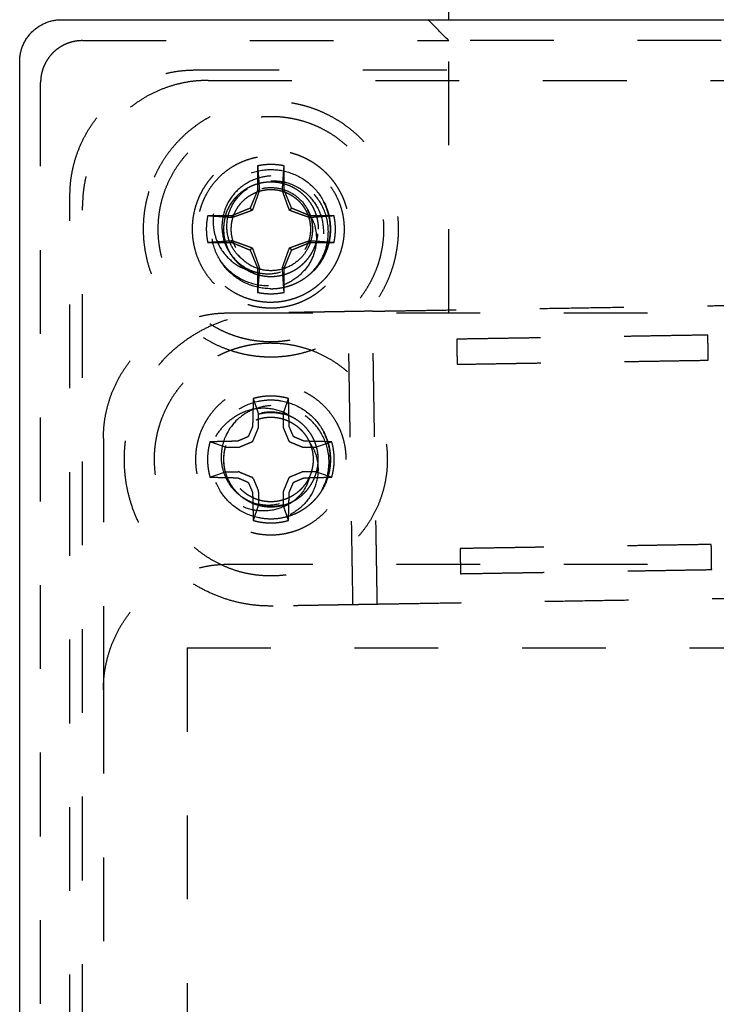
# Model space of a CAD drawing. Header units: millimetres. Extents: x -792 to 4548, y -647 to 5705.
# Tile 52 of 54: x -640 to -623, y 3192 to 3215. Entities that reach past the tile are written whole.
import ezdxf

# ---------------------------------------------------------------- set-up
doc = ezdxf.new("R2010")
doc.units = ezdxf.units.MM
doc.linetypes.add('Hidden', pattern=[4, 2, -2])
doc.layers.add('Make2D$Hidden$Curves', color=7, linetype='Hidden', true_color=0x8c8c8c)
doc.layers.add('Make2D$Visible$Curves', color=7, linetype='Continuous', true_color=0x000000)

msp = doc.modelspace()

# ---------------------------------------------------------------- linework, layer by layer
at = {"layer": 'Make2D$Hidden$Curves', "color": 253, "lineweight": -3, "true_color": 0xa0a0a0}
for points, degree in [([(-629.497, 3214.516), (-629.663, 3214.682), (-629.83, 3214.849), (-629.997, 3215.016)], 3), ([(-629.497, 3208.016), (-629.497, 3211.516), (-629.497, 3215.016)], 2), ([(-638.247, 3214.516), (-633.872, 3214.516), (-629.496, 3214.516)], 2), ([(-635.547, 3213.816), (-632.522, 3213.816), (-629.497, 3213.816)], 2), ([(-635.247, 3213.566), (-626.247, 3213.566), (-617.247, 3213.566)], 2), ([(-639.247, 3031.516), (-639.247, 3122.516), (-639.247, 3213.516)], 2), ([(-634.063, 3211.525), (-634.063, 3211.238), (-634.063, 3210.95)], 2), ([(-633.43, 3210.95), (-633.43, 3211.238), (-633.43, 3211.525)], 2), ([(-634.063, 3210.95), (-634.154, 3210.732), (-634.244, 3210.513)], 2), ([(-634.063, 3210.95), (-634.042, 3210.946), (-634.021, 3210.941)], 2), ([(-633.43, 3210.95), (-633.451, 3210.946), (-633.472, 3210.941)], 2), ([(-633.249, 3210.513), (-633.34, 3210.732), (-633.43, 3210.95)], 2), ([(-638.547, 3034.216), (-638.547, 3122.516), (-638.547, 3210.816)], 2), ([(-638.247, 3034.466), (-638.247, 3122.516), (-638.247, 3210.566)], 2), ([(-634.244, 3210.513), (-634.463, 3210.423), (-634.681, 3210.332)], 2), ([(-634.244, 3210.513), (-634.219, 3210.488), (-634.193, 3210.462)], 2), ([(-633.249, 3210.513), (-633.275, 3210.488), (-633.3, 3210.462)], 2), ([(-632.812, 3210.332), (-633.031, 3210.423), (-633.249, 3210.513)], 2), ([(-632.808, 3210.339), (-632.823, 3210.382), (-632.841, 3210.425), (-632.862, 3210.466)], 3), ([(-632.808, 3210.339), (-632.823, 3210.382), (-632.841, 3210.425), (-632.862, 3210.466)], 3), ([(-632.808, 3210.339), (-632.823, 3210.383), (-632.841, 3210.425), (-632.862, 3210.466)], 3), ([(-632.862, 3210.466), (-632.841, 3210.425), (-632.823, 3210.382), (-632.808, 3210.339)], 3), ([(-634.681, 3210.332), (-634.969, 3210.332), (-635.256, 3210.332)], 2), ([(-634.681, 3210.332), (-634.677, 3210.311), (-634.673, 3210.29)], 2), ([(-632.812, 3210.332), (-632.817, 3210.311), (-632.821, 3210.29)], 2), ([(-632.237, 3210.332), (-632.525, 3210.332), (-632.812, 3210.332)], 2), ([(-635.256, 3209.699), (-634.969, 3209.699), (-634.681, 3209.699)], 2), ([(-634.681, 3209.699), (-634.677, 3209.72), (-634.673, 3209.741)], 2), ([(-634.681, 3209.699), (-634.463, 3209.608), (-634.244, 3209.518)], 2), ([(-634.244, 3209.518), (-634.219, 3209.544), (-634.193, 3209.569)], 2), ([(-633.249, 3209.518), (-633.275, 3209.544), (-633.3, 3209.569)], 2), ([(-633.249, 3209.518), (-633.031, 3209.608), (-632.812, 3209.699)], 2), ([(-632.812, 3209.699), (-632.817, 3209.72), (-632.821, 3209.741)], 2), ([(-632.812, 3209.699), (-632.525, 3209.699), (-632.237, 3209.699)], 2), ([(-634.244, 3209.518), (-634.154, 3209.3), (-634.063, 3209.081)], 2), ([(-633.43, 3209.081), (-633.34, 3209.3), (-633.249, 3209.518)], 2), ([(-634.063, 3209.081), (-634.042, 3209.086), (-634.021, 3209.09)], 2), ([(-634.063, 3209.081), (-634.063, 3208.794), (-634.063, 3208.506)], 2), ([(-633.43, 3209.081), (-633.451, 3209.086), (-633.472, 3209.09)], 2), ([(-633.43, 3208.506), (-633.43, 3208.794), (-633.43, 3209.081)], 2), ([(-634.747, 3208.016), (-626.247, 3208.016), (-617.747, 3208.016)], 2), ([(-631.319, 3208.056), (-632.561, 3208.035), (-633.804, 3208.015)], 2), ([(-631.786, 3201.047), (-631.843, 3204.547), (-631.9, 3208.046)], 2), ([(-631.205, 3201.057), (-631.262, 3204.556), (-631.319, 3208.056)], 2), ([(-623.309, 3207.486), (-626.308, 3207.437), (-629.308, 3207.388)], 2), ([(-623.299, 3206.886), (-623.304, 3207.186), (-623.309, 3207.486)], 2), ([(-629.308, 3207.388), (-629.303, 3207.088), (-629.298, 3206.788)], 2), ([(-629.298, 3206.788), (-626.298, 3206.837), (-623.299, 3206.886)], 2), ([(-634.167, 3205.97), (-634.125, 3205.847), (-634.082, 3205.724), (-634.04, 3205.601)], 3), ([(-633.453, 3205.601), (-633.411, 3205.724), (-633.369, 3205.847), (-633.326, 3205.97)], 3), ([(-634.04, 3205.297), (-634.04, 3205.449), (-634.04, 3205.601)], 2), ([(-633.453, 3205.601), (-633.453, 3205.449), (-633.453, 3205.297)], 2), ([(-634.164, 3204.981), (-634.105, 3205.122), (-634.047, 3205.263)], 2), ([(-633.447, 3205.263), (-633.388, 3205.122), (-633.33, 3204.981)], 2), ([(-637.747, 3205.016), (-637.747, 3202.016), (-637.747, 3199.016)], 2), ([(-634.832, 3204.809), (-634.955, 3204.851), (-635.078, 3204.894), (-635.201, 3204.936)], 3), ([(-634.494, 3204.816), (-634.353, 3204.874), (-634.212, 3204.933)], 2), ([(-633.282, 3204.933), (-633.14, 3204.874), (-632.999, 3204.816)], 2), ([(-632.292, 3204.936), (-632.415, 3204.894), (-632.538, 3204.851), (-632.661, 3204.809)], 3), ([(-634.832, 3204.809), (-634.68, 3204.809), (-634.528, 3204.809)], 2), ([(-632.965, 3204.809), (-632.813, 3204.809), (-632.661, 3204.809)], 2), ([(-635.201, 3204.095), (-635.078, 3204.138), (-634.955, 3204.18), (-634.832, 3204.222)], 3), ([(-634.832, 3204.222), (-634.68, 3204.222), (-634.528, 3204.222)], 2), ([(-634.494, 3204.216), (-634.353, 3204.157), (-634.212, 3204.099)], 2), ([(-632.999, 3204.216), (-633.14, 3204.157), (-633.282, 3204.099)], 2), ([(-632.661, 3204.222), (-632.813, 3204.222), (-632.965, 3204.222)], 2), ([(-632.661, 3204.222), (-632.538, 3204.18), (-632.415, 3204.138), (-632.292, 3204.095)], 3), ([(-634.164, 3204.051), (-634.105, 3203.909), (-634.047, 3203.768)], 2), ([(-633.33, 3204.051), (-633.388, 3203.909), (-633.447, 3203.768)], 2), ([(-634.04, 3203.734), (-634.04, 3203.582), (-634.04, 3203.43)], 2), ([(-633.453, 3203.734), (-633.453, 3203.582), (-633.453, 3203.43)], 2), ([(-634.04, 3203.43), (-634.082, 3203.307), (-634.125, 3203.184), (-634.167, 3203.061)], 3), ([(-633.326, 3203.061), (-633.369, 3203.184), (-633.411, 3203.307), (-633.453, 3203.43)], 3), ([(-623.227, 3202.487), (-626.227, 3202.438), (-629.227, 3202.389)], 2), ([(-623.218, 3201.887), (-623.222, 3202.187), (-623.227, 3202.487)], 2), ([(-629.227, 3202.389), (-629.222, 3202.089), (-629.217, 3201.789)], 2), ([(-634.747, 3202.016), (-626.247, 3202.016), (-617.747, 3202.016)], 2), ([(-629.217, 3201.789), (-626.217, 3201.838), (-623.218, 3201.887)], 2), ([(-631.205, 3201.057), (-632.447, 3201.036), (-633.69, 3201.016)], 2), ([(-635.747, 3200.016), (-626.247, 3200.016), (-616.747, 3200.016)], 2), ([(-635.747, 3200.016), (-635.747, 3137.516), (-635.747, 3075.016)], 2), ([(-637.747, 3199.016), (-637.747, 3133.166), (-637.747, 3067.316)], 2)]:
    msp.add_open_spline(points, degree=degree, dxfattribs=at)
for points, weights in [([(-638.247, 3214.516), (-639.247, 3214.516), (-639.247, 3213.516)], [1, 0.707106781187, 1]), ([(-638.547, 3210.816), (-638.547, 3213.816), (-635.547, 3213.816)], [1, 0.707106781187, 1]), ([(-635.247, 3213.566), (-638.247, 3213.566), (-638.247, 3210.566)], [1, 0.707106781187, 1]), ([(-636.439, 3210.016), (-636.439, 3212.708), (-633.747, 3212.708)], [1, 0.707106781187, 1]), ([(-633.747, 3211.558), (-633.907, 3211.558), (-634.063, 3211.525)], [1, 0.994658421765, 1]), ([(-634.063, 3211.525), (-634.037, 3211.165), (-634.021, 3210.941)], [1.68801148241, 2.12719058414, 2.53102474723]), ([(-633.43, 3211.525), (-633.587, 3211.558), (-633.747, 3211.558)], [1, 0.994658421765, 1]), ([(-634.827, 3210.348), (-634.582, 3211.146), (-633.747, 3211.146)], [1, 0.804304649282, 1]), ([(-634.693, 3210.016), (-634.693, 3210.962), (-633.747, 3210.962)], [1, 0.707106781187, 1]), ([(-634.021, 3210.941), (-634.123, 3210.648), (-634.193, 3210.462)], [2.20660152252, 2.66665598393, 2.8585495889]), ([(-633.747, 3211.146), (-632.616, 3211.146), (-632.616, 3210.016)], [1, 0.707106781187, 1]), ([(-633.3, 3210.462), (-633.371, 3210.648), (-633.472, 3210.941)], [2.8585495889, 2.66665598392, 2.20660152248]), ([(-636.662, 3210.912), (-637.558, 3207.996), (-634.643, 3207.1)], [1, 0.707106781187, 1]), ([(-635.544, 3210.568), (-636.096, 3208.771), (-634.299, 3208.218)], [1, 0.707106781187, 1]), ([(-635.256, 3210.332), (-635.289, 3210.176), (-635.289, 3210.016)], [1, 0.994658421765, 1]), ([(-634.827, 3210.348), (-635.159, 3209.267), (-634.079, 3208.935)], [1, 0.707106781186, 1]), ([(-634.193, 3210.462), (-634.379, 3210.392), (-634.673, 3210.29)], [2.8585495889, 2.66665598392, 2.20660152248]), ([(-632.821, 3210.29), (-633.115, 3210.392), (-633.3, 3210.462)], [2.20660152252, 2.66665598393, 2.8585495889]), ([(-632.808, 3210.339), (-632.672, 3209.944), (-632.859, 3209.571)], [1, 0.921841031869, 1]), ([(-632.237, 3210.332), (-632.597, 3210.306), (-632.821, 3210.29)], [1.68801148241, 2.12719058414, 2.53102474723]), ([(-632.237, 3209.699), (-632.171, 3210.016), (-632.237, 3210.332)], [1, 0.978690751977, 1]), ([(-635.289, 3210.016), (-635.289, 3209.856), (-635.256, 3209.699)], [1, 0.994658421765, 1]), ([(-632.324, 3210.016), (-632.324, 3209.434), (-632.732, 3209.019)], [1, 0.8551654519, 0.853571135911]), ([(-632.732, 3209.019), (-632.324, 3209.434), (-632.324, 3210.016)], [0.853571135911, 0.8551654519, 1]), ([(-634.673, 3209.741), (-634.379, 3209.64), (-634.193, 3209.569)], [2.20660152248, 2.66665598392, 2.8585495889]), ([(-634.193, 3209.569), (-634.123, 3209.384), (-634.021, 3209.09)], [2.8585495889, 2.66665598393, 2.20660152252]), ([(-633.472, 3209.09), (-633.371, 3209.384), (-633.3, 3209.569)], [2.20660152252, 2.66665598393, 2.8585495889]), ([(-633.3, 3209.569), (-633.115, 3209.64), (-632.821, 3209.741)], [2.8585495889, 2.66665598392, 2.20660152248]), ([(-634.021, 3209.09), (-634.037, 3208.866), (-634.063, 3208.506)], [2.53102474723, 2.12719058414, 1.68801148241]), ([(-633.43, 3208.506), (-633.456, 3208.866), (-633.472, 3209.09)], [1.68801148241, 2.12719058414, 2.53102474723]), ([(-633.747, 3208.593), (-633.15, 3208.593), (-632.732, 3209.019)], [1, 0.922125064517, 1]), ([(-634.063, 3208.506), (-633.747, 3208.439), (-633.43, 3208.506)], [1, 0.978690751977, 1]), ([(-637.747, 3205.016), (-637.747, 3208.016), (-634.747, 3208.016)], [1, 0.707106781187, 1]), ([(-635.009, 3206.994), (-634.414, 3207.297), (-633.747, 3207.297)], [0.874965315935, 0.909550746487, 1]), ([(-633.747, 3207.297), (-630.965, 3207.297), (-630.965, 3204.516)], [1, 0.707106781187, 1]), ([(-636.528, 3204.516), (-636.528, 3206.22), (-635.009, 3206.994)], [1, 0.797556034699, 0.874965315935]), ([(-633.326, 3205.97), (-633.747, 3206.092), (-634.167, 3205.97)], [1, 0.960655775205, 1]), ([(-634.167, 3205.97), (-634.177, 3205.655), (-634.183, 3205.325)], [1, 0.996995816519, 1]), ([(-633.311, 3205.325), (-633.316, 3205.655), (-633.326, 3205.97)], [1, 0.996995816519, 1]), ([(-634.04, 3205.601), (-633.747, 3205.681), (-633.453, 3205.601)], [1, 0.965376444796, 1]), ([(-634.183, 3205.325), (-634.183, 3205.308), (-634.19, 3205.292)], [0.940863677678, 0.884695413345, 0.864661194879]), ([(-633.747, 3205.526), (-633.076, 3205.526), (-632.816, 3204.907)], [1, 0.833014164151, 1]), ([(-633.304, 3205.292), (-633.311, 3205.308), (-633.311, 3205.325)], [0.864661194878, 0.884695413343, 0.940863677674]), ([(-634.275, 3205.092), (-634.289, 3205.058), (-634.323, 3205.044)], [1, 0.923653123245, 1]), ([(-634.19, 3205.292), (-634.232, 3205.192), (-634.275, 3205.092)], [1, 0.999677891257, 1]), ([(-633.219, 3205.092), (-633.261, 3205.192), (-633.304, 3205.292)], [1, 0.999677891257, 1]), ([(-633.171, 3205.044), (-633.205, 3205.058), (-633.219, 3205.092)], [1, 0.923653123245, 1]), ([(-635.201, 3204.936), (-635.323, 3204.516), (-635.201, 3204.095)], [1, 0.960655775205, 1]), ([(-634.556, 3204.951), (-634.886, 3204.946), (-635.201, 3204.936)], [1, 0.996995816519, 1]), ([(-634.827, 3204.848), (-635.159, 3203.767), (-634.079, 3203.435)], [1, 0.707106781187, 1]), ([(-634.523, 3204.959), (-634.539, 3204.952), (-634.556, 3204.951)], [0.86466119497, 0.884695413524, 0.940863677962]), ([(-634.323, 3205.044), (-634.423, 3205.001), (-634.523, 3204.959)], [1, 0.999677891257, 1]), ([(-634.212, 3204.933), (-634.178, 3204.947), (-634.164, 3204.981)], [1, 0.923829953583, 1]), ([(-633.33, 3204.981), (-633.316, 3204.947), (-633.282, 3204.933)], [1, 0.923829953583, 1]), ([(-632.971, 3204.959), (-633.07, 3205.001), (-633.171, 3205.044)], [1, 0.999677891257, 1]), ([(-632.937, 3204.951), (-632.955, 3204.952), (-632.971, 3204.959)], [0.940863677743, 0.884695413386, 0.8646611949]), ([(-632.292, 3204.936), (-632.608, 3204.946), (-632.937, 3204.951)], [1, 0.996995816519, 1]), ([(-632.816, 3204.907), (-632.651, 3204.516), (-632.816, 3204.124)], [1, 0.921732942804, 1]), ([(-632.292, 3204.095), (-632.171, 3204.516), (-632.292, 3204.936)], [1, 0.960655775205, 1]), ([(-634.832, 3204.222), (-634.912, 3204.516), (-634.832, 3204.809)], [1, 0.965376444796, 1]), ([(-632.661, 3204.809), (-632.582, 3204.516), (-632.661, 3204.222)], [1, 0.965376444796, 1]), ([(-633.747, 3201.734), (-636.528, 3201.734), (-636.528, 3204.516)], [1, 0.707106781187, 1]), ([(-630.965, 3204.516), (-630.965, 3201.734), (-633.747, 3201.734)], [1, 0.707106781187, 1]), ([(-635.201, 3204.095), (-634.886, 3204.085), (-634.556, 3204.08)], [1, 0.996995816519, 1]), ([(-634.556, 3204.08), (-634.539, 3204.08), (-634.523, 3204.073)], [0.940863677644, 0.884695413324, 0.864661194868]), ([(-634.523, 3204.073), (-634.423, 3204.03), (-634.323, 3203.988)], [1, 0.999677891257, 1]), ([(-634.323, 3203.988), (-634.289, 3203.973), (-634.275, 3203.94)], [1, 0.923653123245, 1]), ([(-634.275, 3203.94), (-634.232, 3203.839), (-634.19, 3203.74)], [1, 0.999677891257, 1]), ([(-634.164, 3204.051), (-634.178, 3204.085), (-634.212, 3204.099)], [1, 0.923829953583, 1]), ([(-633.282, 3204.099), (-633.316, 3204.085), (-633.33, 3204.051)], [1, 0.923829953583, 1]), ([(-633.304, 3203.74), (-633.261, 3203.839), (-633.219, 3203.94)], [1, 0.999677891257, 1]), ([(-633.219, 3203.94), (-633.205, 3203.973), (-633.171, 3203.988)], [1, 0.923653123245, 1]), ([(-633.171, 3203.988), (-633.07, 3204.03), (-632.971, 3204.073)], [1, 0.999677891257, 1]), ([(-632.971, 3204.073), (-632.955, 3204.08), (-632.937, 3204.08)], [0.864661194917, 0.884695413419, 0.940863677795]), ([(-632.937, 3204.08), (-632.608, 3204.085), (-632.292, 3204.095)], [1, 0.996995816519, 1]), ([(-634.19, 3203.74), (-634.183, 3203.724), (-634.183, 3203.706)], [0.864661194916, 0.884695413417, 0.940863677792]), ([(-634.183, 3203.706), (-634.177, 3203.377), (-634.167, 3203.061)], [1, 0.996995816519, 1]), ([(-632.531, 3203.777), (-632.841, 3203.267), (-633.423, 3203.131)], [1, 0.921997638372, 1]), ([(-633.326, 3203.061), (-633.316, 3203.377), (-633.311, 3203.706)], [1, 0.996995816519, 1]), ([(-633.311, 3203.706), (-633.311, 3203.724), (-633.304, 3203.74)], [0.940863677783, 0.884695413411, 0.864661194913]), ([(-633.453, 3203.43), (-633.747, 3203.351), (-634.04, 3203.43)], [1, 0.965376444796, 1]), ([(-634.167, 3203.061), (-633.747, 3202.94), (-633.326, 3203.061)], [1, 0.960655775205, 1]), ([(-637.747, 3199.016), (-637.747, 3202.016), (-634.747, 3202.016)], [1, 0.707106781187, 1])]:
    msp.add_rational_spline(points, weights, degree=2, dxfattribs=at)
for points, weights, knots in [([(-622.997, 3214.516), (-622.997, 3214.516), (-626.247, 3214.516), (-629.497, 3214.516), (-629.497, 3214.516)], [1, 0.707106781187, 1, 0.707106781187, 1], [-10.210176, -10.210176, -10.210176, -5.105088, -5.105088, 0, 0, 0]), ([(-634.643, 3207.1), (-632.695, 3206.502), (-631.396, 3208.072), (-630.098, 3209.643), (-631.052, 3211.443), (-632.006, 3213.244), (-634.034, 3213.052), (-636.063, 3212.86), (-636.662, 3210.912)], [1, 0.831469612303, 1, 0.831469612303, 1, 0.831469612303, 1, 0.831469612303, 1], [-14.372786, -14.372786, -14.372786, -10.77959, -10.77959, -7.186393, -7.186393, -3.593197, -3.593197, 0, 0, 0]), ([(-633.747, 3212.708), (-631.948, 3212.708), (-631.259, 3211.046), (-630.571, 3209.384), (-631.843, 3208.112), (-633.115, 3206.84), (-634.777, 3207.528), (-636.439, 3208.217), (-636.439, 3210.016)], [1, 0.831469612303, 1, 0.831469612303, 1, 0.831469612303, 1, 0.831469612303, 1], [-12.687636, -12.687636, -12.687636, -9.515727, -9.515727, -6.343818, -6.343818, -3.171909, -3.171909, 0, 0, 0]), ([(-634.299, 3208.218), (-633.098, 3207.849), (-632.298, 3208.817), (-631.497, 3209.786), (-632.085, 3210.896), (-632.673, 3212.006), (-633.924, 3211.888), (-635.175, 3211.769), (-635.544, 3210.568)], [1, 0.831469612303, 1, 0.831469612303, 1, 0.831469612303, 1, 0.831469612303, 1], [-8.860705, -8.860705, -8.860705, -6.645529, -6.645529, -4.430352, -4.430352, -2.215176, -2.215176, 0, 0, 0]), ([(-632.952, 3208.456), (-633.327, 3208.266), (-633.747, 3208.266), (-635.497, 3208.266), (-635.497, 3210.016), (-635.497, 3211.766), (-633.747, 3211.766), (-631.997, 3211.766), (-631.997, 3210.016)], [0.874965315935, 0.909550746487, 1, 0.707106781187, 1, 0.707106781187, 1, 0.707106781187, 1], [-9.095575, -9.095575, -9.095575, -8.246681, -8.246681, -5.497787, -5.497787, -2.748894, -2.748894, 0, 0, 0]), ([(-633.472, 3210.941), (-633.471, 3210.964), (-633.454, 3211.2), (-633.43, 3211.525)], [2.53102474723, 2.48325357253, 2.07523831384, 1.68801148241], [0, 0, 0, 0.0898621, 0.7596503, 0.7596503, 0.7596503]), ([(-633.747, 3210.962), (-633.115, 3210.962), (-632.873, 3210.378), (-632.631, 3209.794), (-633.078, 3209.347), (-633.525, 3208.9), (-634.109, 3209.142), (-634.693, 3209.383), (-634.693, 3210.016)], [1, 0.831469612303, 1, 0.831469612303, 1, 0.831469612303, 1, 0.831469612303, 1], [0, 0, 0, 1.114657, 1.114657, 2.229313, 2.229313, 3.34397, 3.34397, 4.458627, 4.458627, 4.458627]), ([(-634.673, 3210.29), (-634.695, 3210.292), (-634.931, 3210.309), (-635.256, 3210.332)], [2.53102474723, 2.48325357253, 2.07523831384, 1.68801148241], [0, 0, 0, 0.0898621, 0.7596503, 0.7596503, 0.7596503]), ([(-634.079, 3208.935), (-633.534, 3208.768), (-633.075, 3209.107), (-632.616, 3209.445), (-632.616, 3210.016)], [1, 0.892809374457, 1, 0.892809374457, 1], [-2.112541, -2.112541, -2.112541, -1.05627, -1.05627, 0, 0, 0]), ([(-631.997, 3210.016), (-631.997, 3209.213), (-632.605, 3208.689), (-632.765, 3208.552), (-632.952, 3208.456)], [1, 0.90897590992, 1, 0.974386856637, 0.963188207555], [0, 0, 0, 1.504915, 1.504915, 1.928381, 1.928381, 1.928381]), ([(-635.256, 3209.699), (-634.931, 3209.723), (-634.695, 3209.74), (-634.673, 3209.741)], [1.68801148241, 2.07523831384, 2.48325357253, 2.53102474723], [0, 0, 0, 0.6697882, 0.7596503, 0.7596503, 0.7596503]), ([(-632.821, 3209.741), (-632.798, 3209.74), (-632.562, 3209.723), (-632.237, 3209.699)], [2.53102474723, 2.48325357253, 2.07523831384, 1.68801148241], [0, 0, 0, 0.0898621, 0.7596503, 0.7596503, 0.7596503]), ([(-631.319, 3208.056), (-630.496, 3208.069), (-626.32, 3208.137), (-622.143, 3208.205), (-621.32, 3208.218)], [1, 0.773646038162, 1, 0.773646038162, 1], [-13.998906, -13.998906, -13.998906, -6.999453, -6.999453, 0, 0, 0]), ([(-633.69, 3201.016), (-637.189, 3200.959), (-637.246, 3204.459), (-637.303, 3207.958), (-633.804, 3208.015)], [1, 0.707106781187, 1, 0.707106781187, 1], [0, 0, 0, 5.497787, 5.497787, 10.995574, 10.995574, 10.995574]), ([(-631.947, 3204.516), (-631.947, 3202.716), (-633.747, 3202.716), (-635.547, 3202.716), (-635.547, 3204.516), (-635.547, 3206.316), (-633.747, 3206.316), (-631.947, 3206.316), (-631.947, 3204.516)], [1, 0.707106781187, 1, 0.707106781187, 1, 0.707106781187, 1, 0.707106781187, 1], [-11.309734, -11.309734, -11.309734, -8.4823, -8.4823, -5.654867, -5.654867, -2.827433, -2.827433, 0, 0, 0]), ([(-632.616, 3204.516), (-632.616, 3205.489), (-633.579, 3205.633), (-634.541, 3205.778), (-634.827, 3204.848)], [1, 0.757810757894, 1, 0.757810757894, 1], [-4.989344, -4.989344, -4.989344, -3.382407, -3.382407, -1.775471, -1.775471, -1.775471]), ([(-632.816, 3204.124), (-633.05, 3203.567), (-633.652, 3203.51), (-634.254, 3203.453), (-634.588, 3203.957), (-634.922, 3204.46), (-634.637, 3204.993), (-634.351, 3205.526), (-633.747, 3205.526)], [1, 0.858086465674, 1, 0.858086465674, 1, 0.858086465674, 1, 0.858086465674, 1], [0, 0, 0, 1.089267, 1.089267, 2.178533, 2.178533, 3.2678, 3.2678, 4.357067, 4.357067, 4.357067]), ([(-634.047, 3205.263), (-634.043, 3205.271), (-634.042, 3205.28), (-634.04, 3205.288), (-634.04, 3205.297)], [0.932310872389, 0.960948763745, 1, 0.96094876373, 0.932310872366], [0, 0, 0, 0.01744515, 0.01744515, 0.03489029, 0.03489029, 0.03489029]), ([(-633.453, 3205.297), (-633.453, 3205.288), (-633.452, 3205.28), (-633.45, 3205.271), (-633.447, 3205.263)], [0.932310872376, 0.960948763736, 1, 0.960948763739, 0.93231087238], [0, 0, 0, 0.01744515, 0.01744515, 0.03489029, 0.03489029, 0.03489029]), ([(-634.528, 3204.809), (-634.519, 3204.809), (-634.511, 3204.811), (-634.502, 3204.812), (-634.494, 3204.816)], [0.93231087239, 0.960948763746, 1, 0.960948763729, 0.932310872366], [0, 0, 0, 0.01744515, 0.01744515, 0.03489029, 0.03489029, 0.03489029]), ([(-632.999, 3204.816), (-632.991, 3204.812), (-632.983, 3204.811), (-632.974, 3204.809), (-632.965, 3204.809)], [0.93231087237, 0.960948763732, 1, 0.960948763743, 0.932310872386], [0, 0, 0, 0.01744515, 0.01744515, 0.03489029, 0.03489029, 0.03489029]), ([(-634.079, 3203.435), (-633.534, 3203.268), (-633.075, 3203.607), (-632.616, 3203.945), (-632.616, 3204.516)], [1, 0.892809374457, 1, 0.892809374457, 1], [-2.112541, -2.112541, -2.112541, -1.05627, -1.05627, 0, 0, 0]), ([(-634.494, 3204.216), (-634.502, 3204.219), (-634.511, 3204.221), (-634.519, 3204.222), (-634.528, 3204.222)], [0.932310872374, 0.960948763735, 1, 0.960948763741, 0.932310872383], [0, 0, 0, 0.01744515, 0.01744515, 0.03489029, 0.03489029, 0.03489029]), ([(-632.965, 3204.222), (-632.974, 3204.222), (-632.983, 3204.221), (-632.991, 3204.219), (-632.999, 3204.216)], [0.932310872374, 0.960948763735, 1, 0.960948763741, 0.932310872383], [0, 0, 0, 0.01744515, 0.01744515, 0.03489029, 0.03489029, 0.03489029]), ([(-634.04, 3203.734), (-634.04, 3203.743), (-634.042, 3203.752), (-634.043, 3203.76), (-634.047, 3203.768)], [0.932310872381, 0.960948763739, 1, 0.960948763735, 0.932310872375], [0, 0, 0, 0.01744515, 0.01744515, 0.03489029, 0.03489029, 0.03489029]), ([(-633.447, 3203.768), (-633.45, 3203.76), (-633.452, 3203.752), (-633.453, 3203.743), (-633.453, 3203.734)], [0.932310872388, 0.960948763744, 1, 0.960948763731, 0.932310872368], [0, 0, 0, 0.01744515, 0.01744515, 0.03489029, 0.03489029, 0.03489029]), ([(-621.206, 3201.219), (-622.029, 3201.206), (-626.206, 3201.138), (-630.382, 3201.07), (-631.205, 3201.057)], [1, 0.773646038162, 1, 0.773646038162, 1], [-13.998906, -13.998906, -13.998906, -6.999453, -6.999453, 0, 0, 0])]:
    msp.add_rational_spline(points, weights, degree=2, knots=knots, dxfattribs=at)
for points, knots in [([(-633.747, 3208.593), (-633.934, 3208.593), (-634.119, 3208.63), (-634.458, 3208.771), (-634.611, 3208.871), (-634.873, 3209.127), (-634.979, 3209.281), (-635.127, 3209.625), (-635.167, 3209.811), (-635.171, 3210.18), (-635.139, 3210.36), (-635.006, 3210.703), (-634.904, 3210.863), (-634.646, 3211.133), (-634.493, 3211.241), (-634.156, 3211.39), (-633.976, 3211.431), (-633.778, 3211.438), (-633.762, 3211.438), (-633.747, 3211.438)], [-9.015661, -9.015661, -9.015661, -9.015661, -8.450874, -8.450874, -7.904842, -7.904842, -7.344593, -7.344593, -6.774719, -6.774719, -6.229402, -6.229402, -5.66344, -5.66344, -5.103498, -5.103498, -4.551917, -4.551917, -4.505123, -4.505123, -4.505123, -4.505123]), ([(-633.747, 3211.438), (-633.572, 3211.438), (-633.4, 3211.406), (-633.067, 3211.278), (-632.912, 3211.182), (-632.644, 3210.933), (-632.534, 3210.782), (-632.377, 3210.443), (-632.332, 3210.257), (-632.319, 3209.889), (-632.346, 3209.709), (-632.469, 3209.362), (-632.566, 3209.2), (-632.705, 3209.047), (-632.718, 3209.033), (-632.732, 3209.019)], [-4.505123, -4.505123, -4.505123, -4.505123, -3.97861, -3.97861, -3.431998, -3.431998, -2.873969, -2.873969, -2.304789, -2.304789, -1.76103, -1.76103, -1.197138, -1.197138, -1.138949, -1.138949, -1.138949, -1.138949]), ([(-633.747, 3211.166), (-633.743, 3211.167), (-633.74, 3211.167), (-633.596, 3211.174), (-633.454, 3211.155), (-633.13, 3211.048), (-632.995, 3210.95), (-632.794, 3210.776), (-632.697, 3210.652), (-632.553, 3210.37), (-632.509, 3210.214), (-632.486, 3209.917), (-632.496, 3209.764), (-632.587, 3209.442), (-632.664, 3209.292), (-632.819, 3209.096), (-632.876, 3209.036), (-633.087, 3208.854), (-633.246, 3208.776), (-633.547, 3208.674), (-633.72, 3208.651), (-634.071, 3208.672), (-634.246, 3208.717), (-634.481, 3208.831), (-634.602, 3208.898), (-634.823, 3209.096), (-634.904, 3209.189), (-634.971, 3209.292)], [0, 0, 0, 0, 0.006242, 0.006242, 0.277797, 0.277797, 0.65968, 0.65968, 1.204276, 1.204276, 1.766158, 1.766158, 2.243487, 2.243487, 2.719932, 2.719932, 2.954761, 2.954761, 3.514688, 3.514688, 4.185216, 4.185216, 4.877533, 4.877533, 5.195533, 5.195533, 5.421535, 5.421535, 5.421535, 5.421535]), ([(-633.747, 3211.285), (-633.864, 3211.279), (-633.98, 3211.256), (-634.212, 3211.176), (-634.363, 3211.104), (-634.626, 3210.874), (-634.723, 3210.747), (-634.859, 3210.469), (-634.899, 3210.323), (-634.916, 3210.121), (-634.916, 3210.068), (-634.914, 3210.016)], [3.188681, 3.188681, 3.188681, 3.188681, 3.655673, 3.655673, 4.158699, 4.158699, 4.578159, 4.578159, 4.974726, 4.974726, 5.112269, 5.112269, 5.112269, 5.112269]), ([(-632.732, 3209.019), (-632.649, 3209.112), (-632.578, 3209.216), (-632.467, 3209.438), (-632.427, 3209.555), (-632.372, 3209.824), (-632.36, 3210.007), (-632.413, 3210.291), (-632.437, 3210.374), (-632.533, 3210.614), (-632.629, 3210.762), (-632.885, 3211.027), (-633.027, 3211.112), (-633.283, 3211.235), (-633.447, 3211.277), (-633.658, 3211.287), (-633.703, 3211.287), (-633.747, 3211.285)], [0, 0, 0, 0, 0.397826, 0.397826, 0.791816, 0.791816, 1.273836, 1.273836, 1.476649, 1.476649, 1.888062, 1.888062, 2.350066, 2.350066, 3.01333, 3.01333, 3.188681, 3.188681, 3.188681, 3.188681]), ([(-634.403, 3209.271), (-634.492, 3209.339), (-634.568, 3209.422), (-634.693, 3209.611), (-634.74, 3209.717), (-634.788, 3209.912), (-634.794, 3209.982), (-634.802, 3210.172), (-634.78, 3210.315), (-634.684, 3210.577), (-634.613, 3210.694), (-634.398, 3210.936), (-634.264, 3211.013), (-634.04, 3211.12), (-633.895, 3211.158), (-633.747, 3211.166)], [0, 0, 0, 0, 0.17446, 0.17446, 0.353336, 0.353336, 0.487031, 0.487031, 0.896287, 0.896287, 1.284462, 1.284462, 1.82045, 1.82045, 2.618454, 2.618454, 2.618454, 2.618454]), ([(-632.859, 3209.571), (-632.89, 3209.51), (-632.927, 3209.452), (-633.011, 3209.346), (-633.058, 3209.297), (-633.207, 3209.173), (-633.319, 3209.111), (-633.563, 3209.031), (-633.693, 3209.016), (-633.953, 3209.036), (-634.081, 3209.072), (-634.311, 3209.189), (-634.412, 3209.268), (-634.581, 3209.462), (-634.646, 3209.576), (-634.73, 3209.825), (-634.746, 3209.956), (-634.728, 3210.214), (-634.694, 3210.339), (-634.58, 3210.572), (-634.498, 3210.678), (-634.302, 3210.849), (-634.191, 3210.913), (-633.966, 3210.99), (-633.857, 3211.008), (-633.747, 3211.008)], [-4.263461, -4.263461, -4.263461, -4.263461, -4.056575, -4.056575, -3.852847, -3.852847, -3.46847, -3.46847, -3.07718, -3.07718, -2.677696, -2.677696, -2.29637, -2.29637, -1.901321, -1.901321, -1.504811, -1.504811, -1.119152, -1.119152, -0.718477, -0.718477, -0.333309, -0.333309, 0, 0, 0, 0]), ([(-633.747, 3211.008), (-633.728, 3211.008), (-633.709, 3211.008), (-633.558, 3210.999), (-633.429, 3210.966), (-633.197, 3210.852), (-633.096, 3210.776), (-632.923, 3210.585), (-632.855, 3210.472), (-632.81, 3210.346), (-632.809, 3210.342), (-632.808, 3210.339)], [-6.309293, -6.309293, -6.309293, -6.309293, -6.252223, -6.252223, -5.852925, -5.852925, -5.471861, -5.471861, -5.077603, -5.077603, -5.066578, -5.066578, -5.066578, -5.066578]), ([(-632.808, 3210.339), (-632.809, 3210.342), (-632.81, 3210.346), (-632.826, 3210.389), (-632.843, 3210.429), (-632.862, 3210.466)], [-1.2427091, -1.2427091, -1.2427091, -1.2427091, -1.2315784, -1.2315784, -1.1028253, -1.1028253, -1.1028253, -1.1028253]), ([(-632.808, 3210.339), (-632.813, 3210.353), (-632.818, 3210.368), (-632.835, 3210.411), (-632.848, 3210.439), (-632.862, 3210.466)], [-1.2402101, -1.2402101, -1.2402101, -1.2402101, -1.1938857, -1.1938857, -1.1006339, -1.1006339, -1.1006339, -1.1006339]), ([(-632.808, 3210.339), (-632.817, 3210.364), (-632.826, 3210.389), (-632.845, 3210.431), (-632.853, 3210.449), (-632.862, 3210.466)], [-1.2480257, -1.2480257, -1.2480257, -1.2480257, -1.1672915, -1.1672915, -1.1075668, -1.1075668, -1.1075668, -1.1075668]), ([(-632.808, 3210.339), (-632.821, 3210.375), (-632.835, 3210.411), (-632.855, 3210.453), (-632.859, 3210.46), (-632.862, 3210.466)], [-1.2454883, -1.2454883, -1.2454883, -1.2454883, -1.1276325, -1.1276325, -1.1052255, -1.1052255, -1.1052255, -1.1052255]), ([(-632.862, 3210.466), (-632.862, 3210.466), (-632.862, 3210.466), (-632.841, 3210.425), (-632.823, 3210.382), (-632.808, 3210.339)], [-5.2053855, -5.2053855, -5.2053855, -5.2053855, -5.2050279, -5.2050279, -5.0652897, -5.0652897, -5.0652897, -5.0652897]), ([(-632.862, 3210.466), (-632.857, 3210.456), (-632.852, 3210.445), (-632.832, 3210.403), (-632.819, 3210.371), (-632.808, 3210.339)], [-5.2036712, -5.2036712, -5.2036712, -5.2036712, -5.1677953, -5.1677953, -5.0634354, -5.0634354, -5.0634354, -5.0634354]), ([(-632.862, 3210.466), (-632.851, 3210.445), (-632.841, 3210.423), (-632.823, 3210.381), (-632.815, 3210.36), (-632.808, 3210.339)], [-5.2020238, -5.2020238, -5.2020238, -5.2020238, -5.1293007, -5.1293007, -5.0615773, -5.0615773, -5.0615773, -5.0615773]), ([(-632.862, 3210.466), (-632.848, 3210.439), (-632.835, 3210.411), (-632.818, 3210.368), (-632.813, 3210.353), (-632.808, 3210.339)], [-5.2090009, -5.2090009, -5.2090009, -5.2090009, -5.1156577, -5.1156577, -5.0694239, -5.0694239, -5.0694239, -5.0694239]), ([(-632.479, 3210.661), (-632.451, 3210.606), (-632.426, 3210.548), (-632.345, 3210.318), (-632.318, 3210.138), (-632.333, 3209.77), (-632.378, 3209.584), (-632.526, 3209.267), (-632.619, 3209.134), (-632.732, 3209.019)], [-2.930975, -2.930975, -2.930975, -2.930975, -2.741313, -2.741313, -2.19726, -2.19726, -1.627697, -1.627697, -1.140729, -1.140729, -1.140729, -1.140729]), ([(-632.479, 3210.661), (-632.44, 3210.584), (-632.407, 3210.502), (-632.331, 3210.245), (-632.314, 3210.064), (-632.348, 3209.697), (-632.402, 3209.514), (-632.555, 3209.227), (-632.636, 3209.116), (-632.732, 3209.019)], [-2.927506, -2.927506, -2.927506, -2.927506, -2.663704, -2.663704, -2.120276, -2.120276, -1.551219, -1.551219, -1.139108, -1.139108, -1.139108, -1.139108]), ([(-632.479, 3210.661), (-632.43, 3210.564), (-632.391, 3210.46), (-632.322, 3210.177), (-632.313, 3209.995), (-632.365, 3209.627), (-632.429, 3209.446), (-632.585, 3209.187), (-632.654, 3209.099), (-632.732, 3209.019)], [-2.932034, -2.932034, -2.932034, -2.932034, -2.599222, -2.599222, -2.053166, -2.053166, -1.478556, -1.478556, -1.14064, -1.14064, -1.14064, -1.14064]), ([(-632.479, 3210.661), (-632.419, 3210.542), (-632.375, 3210.415), (-632.315, 3210.104), (-632.316, 3209.92), (-632.388, 3209.555), (-632.461, 3209.379), (-632.615, 3209.149), (-632.671, 3209.081), (-632.732, 3209.019)], [-2.929068, -2.929068, -2.929068, -2.929068, -2.523802, -2.523802, -1.974446, -1.974446, -1.403374, -1.403374, -1.139265, -1.139265, -1.139265, -1.139265]), ([(-632.479, 3210.661), (-632.408, 3210.521), (-632.36, 3210.368), (-632.313, 3210.029), (-632.323, 3209.844), (-632.415, 3209.483), (-632.497, 3209.311), (-632.648, 3209.111), (-632.688, 3209.063), (-632.732, 3209.019)], [-2.931201, -2.931201, -2.931201, -2.931201, -2.452434, -2.452434, -1.896688, -1.896688, -1.32821, -1.32821, -1.139747, -1.139747, -1.139747, -1.139747]), ([(-632.479, 3210.661), (-632.397, 3210.5), (-632.346, 3210.323), (-632.314, 3209.963), (-632.332, 3209.782), (-632.437, 3209.43), (-632.525, 3209.264), (-632.67, 3209.085), (-632.7, 3209.051), (-632.732, 3209.019)], [-2.930171, -2.930171, -2.930171, -2.930171, -2.381788, -2.381788, -1.837932, -1.837932, -1.276451, -1.276451, -1.140668, -1.140668, -1.140668, -1.140668]), ([(-632.732, 3209.019), (-632.722, 3209.029), (-632.712, 3209.04), (-632.575, 3209.188), (-632.476, 3209.349), (-632.349, 3209.695), (-632.32, 3209.874), (-632.33, 3210.243), (-632.373, 3210.429), (-632.46, 3210.621), (-632.469, 3210.642), (-632.479, 3210.661)], [-7.877296, -7.877296, -7.877296, -7.877296, -7.834004, -7.834004, -7.269674, -7.269674, -6.72572, -6.72572, -6.156624, -6.156624, -6.089288, -6.089288, -6.089288, -6.089288]), ([(-632.732, 3209.019), (-632.704, 3209.048), (-632.677, 3209.078), (-632.532, 3209.253), (-632.443, 3209.418), (-632.334, 3209.769), (-632.314, 3209.949), (-632.344, 3210.315), (-632.395, 3210.496), (-632.479, 3210.661)], [-7.874364, -7.874364, -7.874364, -7.874364, -7.752463, -7.752463, -7.190545, -7.190545, -6.646854, -6.646854, -6.085099, -6.085099, -6.085099, -6.085099]), ([(-632.732, 3209.019), (-632.687, 3209.065), (-632.645, 3209.113), (-632.496, 3209.313), (-632.415, 3209.482), (-632.324, 3209.837), (-632.313, 3210.019), (-632.357, 3210.36), (-632.406, 3210.517), (-632.479, 3210.661)], [-7.874433, -7.874433, -7.874433, -7.874433, -7.680772, -7.680772, -7.120924, -7.120924, -6.575473, -6.575473, -6.083323, -6.083323, -6.083323, -6.083323]), ([(-632.732, 3209.019), (-632.67, 3209.082), (-632.613, 3209.152), (-632.461, 3209.379), (-632.39, 3209.551), (-632.317, 3209.91), (-632.315, 3210.094), (-632.373, 3210.408), (-632.417, 3210.539), (-632.479, 3210.661)], [-7.874561, -7.874561, -7.874561, -7.874561, -7.605632, -7.605632, -7.049049, -7.049049, -6.500844, -6.500844, -6.085002, -6.085002, -6.085002, -6.085002]), ([(-632.732, 3209.019), (-632.641, 3209.112), (-632.563, 3209.217), (-632.409, 3209.497), (-632.352, 3209.679), (-632.313, 3210.046), (-632.329, 3210.227), (-632.403, 3210.491), (-632.437, 3210.578), (-632.479, 3210.661)], [-7.874817, -7.874817, -7.874817, -7.874817, -7.481375, -7.481375, -6.912291, -6.912291, -6.368565, -6.368565, -6.086397, -6.086397, -6.086397, -6.086397]), ([(-632.732, 3209.019), (-632.624, 3209.129), (-632.534, 3209.256), (-632.384, 3209.565), (-632.337, 3209.749), (-632.317, 3210.118), (-632.341, 3210.298), (-632.421, 3210.535), (-632.448, 3210.6), (-632.479, 3210.661)], [-7.874439, -7.874439, -7.874439, -7.874439, -7.408112, -7.408112, -6.838687, -6.838687, -6.295004, -6.295004, -6.084703, -6.084703, -6.084703, -6.084703]), ([(-635.121, 3210.382), (-635.132, 3210.276), (-635.131, 3210.168), (-635.109, 3209.981), (-635.089, 3209.874), (-634.983, 3209.599), (-634.894, 3209.459), (-634.669, 3209.227), (-634.538, 3209.136), (-634.302, 3209.031), (-634.231, 3209.013), (-634.109, 3208.985), (-634.017, 3208.977), (-633.841, 3208.985), (-633.758, 3209), (-633.678, 3209.025)], [-2.38793, -2.38793, -2.38793, -2.38793, -2.067281, -2.067281, -1.823822, -1.823822, -1.512345, -1.512345, -1.213157, -1.213157, -1.024325, -1.024325, -0.489325, -0.489325, 0, 0, 0, 0]), ([(-632.808, 3210.339), (-632.761, 3210.265), (-632.725, 3210.184), (-632.669, 3209.989), (-632.661, 3209.885), (-632.657, 3209.662), (-632.684, 3209.512), (-632.792, 3209.238), (-632.868, 3209.115), (-633.087, 3208.876), (-633.223, 3208.789), (-633.459, 3208.665), (-633.6, 3208.618), (-633.747, 3208.593)], [0, 0, 0, 0, 0.159493, 0.159493, 0.367955, 0.367955, 0.803784, 0.803784, 1.216967, 1.216967, 1.734424, 1.734424, 2.386994, 2.386994, 2.386994, 2.386994]), ([(-634.914, 3210.016), (-634.913, 3209.994), (-634.911, 3209.973), (-634.894, 3209.815), (-634.855, 3209.683), (-634.727, 3209.43), (-634.636, 3209.314), (-634.449, 3209.152), (-634.323, 3209.06), (-634.023, 3208.961), (-633.892, 3208.943), (-633.621, 3208.957), (-633.484, 3208.992), (-633.261, 3209.098), (-633.149, 3209.168), (-632.968, 3209.365), (-632.904, 3209.463), (-632.859, 3209.571)], [0, 0, 0, 0, 0.095103, 0.095103, 0.704202, 0.704202, 1.354832, 1.354832, 1.803561, 1.803561, 2.120725, 2.120725, 2.460497, 2.460497, 2.719663, 2.719663, 2.92019, 2.92019, 2.92019, 2.92019]), ([(-633.423, 3203.131), (-633.522, 3203.107), (-633.624, 3203.095), (-633.829, 3203.092), (-633.932, 3203.102), (-634.216, 3203.16), (-634.391, 3203.234), (-634.697, 3203.441), (-634.826, 3203.572), (-635.033, 3203.88), (-635.106, 3204.057), (-635.178, 3204.422), (-635.178, 3204.606), (-635.109, 3204.965), (-635.039, 3205.138), (-634.835, 3205.451), (-634.702, 3205.587), (-634.396, 3205.794), (-634.229, 3205.866), (-633.952, 3205.927), (-633.85, 3205.938), (-633.747, 3205.938)], [-4.834011, -4.834011, -4.834011, -4.834011, -4.525158, -4.525158, -4.215834, -4.215834, -3.650226, -3.650226, -3.100635, -3.100635, -2.529489, -2.529489, -1.980249, -1.980249, -1.42416, -1.42416, -0.854862, -0.854862, -0.311381, -0.311381, 0, 0, 0, 0]), ([(-633.747, 3205.802), (-633.892, 3205.795), (-634.035, 3205.763), (-634.292, 3205.657), (-634.441, 3205.574), (-634.687, 3205.327), (-634.773, 3205.2), (-634.87, 3204.977), (-634.896, 3204.891), (-634.931, 3204.707), (-634.937, 3204.611), (-634.933, 3204.516)], [0, 0, 0, 0, 0.564911, 0.564911, 1.076768, 1.076768, 1.47181, 1.47181, 1.707557, 1.707557, 1.956876, 1.956876, 1.956876, 1.956876]), ([(-633.747, 3205.938), (-633.664, 3205.938), (-633.581, 3205.931), (-633.313, 3205.883), (-633.135, 3205.814), (-632.823, 3205.613), (-632.691, 3205.486), (-632.476, 3205.183), (-632.399, 3205.009), (-632.318, 3204.646), (-632.314, 3204.461), (-632.374, 3204.103), (-632.437, 3203.932), (-632.531, 3203.777)], [-9.013786, -9.013786, -9.013786, -9.013786, -8.763242, -8.763242, -8.193135, -8.193135, -7.645109, -7.645109, -7.075647, -7.075647, -6.524102, -6.524102, -5.979398, -5.979398, -5.979398, -5.979398]), ([(-632.531, 3203.777), (-632.456, 3203.916), (-632.404, 3204.065), (-632.357, 3204.344), (-632.34, 3204.539), (-632.435, 3204.944), (-632.511, 3205.11), (-632.716, 3205.391), (-632.839, 3205.507), (-633.044, 3205.638), (-633.123, 3205.682), (-633.366, 3205.775), (-633.522, 3205.804), (-633.701, 3205.804), (-633.724, 3205.804), (-633.747, 3205.802)], [0, 0, 0, 0, 0.785232, 0.785232, 1.410231, 1.410231, 1.890551, 1.890551, 2.336159, 2.336159, 2.536873, 2.536873, 2.845406, 2.845406, 2.889906, 2.889906, 2.889906, 2.889906]), ([(-635.058, 3205.067), (-634.997, 3205.172), (-634.923, 3205.268), (-634.752, 3205.439), (-634.655, 3205.513), (-634.493, 3205.607), (-634.419, 3205.644), (-634.183, 3205.728), (-634.024, 3205.752), (-633.712, 3205.736), (-633.562, 3205.699), (-633.297, 3205.577), (-633.169, 3205.493), (-632.999, 3205.308), (-632.945, 3205.232), (-632.864, 3205.073), (-632.835, 3204.991), (-632.816, 3204.907)], [0, 0, 0, 0, 0.46714, 0.46714, 0.934844, 0.934844, 1.19069, 1.19069, 1.639248, 1.639248, 2.07115, 2.07115, 2.460269, 2.460269, 2.685428, 2.685428, 2.894958, 2.894958, 2.894958, 2.894958]), ([(-632.531, 3203.777), (-632.525, 3203.787), (-632.52, 3203.796), (-632.423, 3203.965), (-632.363, 3204.14), (-632.312, 3204.504), (-632.323, 3204.69), (-632.395, 3204.97), (-632.432, 3205.068), (-632.479, 3205.161)], [-3.037804, -3.037804, -3.037804, -3.037804, -3.004482, -3.004482, -2.450748, -2.450748, -1.894836, -1.894836, -1.577547, -1.577547, -1.577547, -1.577547]), ([(-632.531, 3203.777), (-632.501, 3203.827), (-632.473, 3203.879), (-632.375, 3204.098), (-632.333, 3204.277), (-632.318, 3204.648), (-632.348, 3204.837), (-632.434, 3205.065), (-632.455, 3205.114), (-632.479, 3205.161)], [-3.034144, -3.034144, -3.034144, -3.034144, -2.857031, -2.857031, -2.30922, -2.30922, -1.736944, -1.736944, -1.576095, -1.576095, -1.576095, -1.576095]), ([(-632.531, 3203.777), (-632.487, 3203.849), (-632.45, 3203.925), (-632.354, 3204.173), (-632.322, 3204.352), (-632.327, 3204.722), (-632.366, 3204.908), (-632.453, 3205.108), (-632.466, 3205.135), (-632.479, 3205.161)], [-3.040023, -3.040023, -3.040023, -3.040023, -2.785081, -2.785081, -2.239813, -2.239813, -1.669954, -1.669954, -1.580258, -1.580258, -1.580258, -1.580258]), ([(-632.531, 3203.777), (-632.474, 3203.871), (-632.428, 3203.971), (-632.338, 3204.247), (-632.316, 3204.427), (-632.339, 3204.796), (-632.389, 3204.98), (-632.475, 3205.153), (-632.477, 3205.157), (-632.479, 3205.161)], [-3.036289, -3.036289, -3.036289, -3.036289, -2.704967, -2.704967, -2.161446, -2.161446, -1.592114, -1.592114, -1.577835, -1.577835, -1.577835, -1.577835]), ([(-632.531, 3203.777), (-632.465, 3203.886), (-632.414, 3204.003), (-632.328, 3204.304), (-632.313, 3204.491), (-632.352, 3204.845), (-632.402, 3205.01), (-632.479, 3205.161)], [-3.033963, -3.033963, -3.033963, -3.033963, -2.649265, -2.649265, -2.090804, -2.090804, -1.576267, -1.576267, -1.576267, -1.576267]), ([(-632.479, 3205.161), (-632.421, 3205.046), (-632.378, 3204.923), (-632.316, 3204.617), (-632.315, 3204.434), (-632.38, 3204.086), (-632.442, 3203.924), (-632.531, 3203.777)], [-7.437052, -7.437052, -7.437052, -7.437052, -7.045318, -7.045318, -6.496875, -6.496875, -5.978035, -5.978035, -5.978035, -5.978035]), ([(-632.479, 3205.161), (-632.46, 3205.123), (-632.442, 3205.083), (-632.358, 3204.875), (-632.324, 3204.695), (-632.324, 3204.326), (-632.362, 3204.139), (-632.462, 3203.9), (-632.494, 3203.837), (-632.531, 3203.777)], [-7.439783, -7.439783, -7.439783, -7.439783, -7.308527, -7.308527, -6.763124, -6.763124, -6.193684, -6.193684, -5.980902, -5.980902, -5.980902, -5.980902]), ([(-632.479, 3205.161), (-632.449, 3205.102), (-632.423, 3205.039), (-632.34, 3204.797), (-632.315, 3204.609), (-632.339, 3204.24), (-632.386, 3204.062), (-632.485, 3203.857), (-632.507, 3203.816), (-632.531, 3203.777)], [-7.438155, -7.438155, -7.438155, -7.438155, -7.234625, -7.234625, -6.667557, -6.667557, -6.118218, -6.118218, -5.97971, -5.97971, -5.97971, -5.97971]), ([(-632.479, 3205.161), (-632.437, 3205.078), (-632.403, 3204.991), (-632.327, 3204.722), (-632.312, 3204.536), (-632.355, 3204.17), (-632.411, 3203.994), (-632.509, 3203.814), (-632.52, 3203.796), (-632.531, 3203.777)], [-7.435064, -7.435064, -7.435064, -7.435064, -7.151854, -7.151854, -6.593167, -6.593167, -6.040932, -6.040932, -5.975817, -5.975817, -5.975817, -5.975817]), ([(-632.816, 3204.907), (-632.759, 3204.832), (-632.714, 3204.748), (-632.64, 3204.542), (-632.626, 3204.431), (-632.614, 3204.187), (-632.637, 3204.03), (-632.743, 3203.728), (-632.828, 3203.588), (-632.972, 3203.43), (-633.046, 3203.353), (-633.246, 3203.216), (-633.332, 3203.169), (-633.423, 3203.131)], [0, 0, 0, 0, 0.265908, 0.265908, 0.611519, 0.611519, 1.232255, 1.232255, 1.87176, 1.87176, 2.07031, 2.07031, 2.20581, 2.20581, 2.20581, 2.20581]), ([(-634.933, 3204.516), (-634.928, 3204.411), (-634.908, 3204.307), (-634.843, 3204.111), (-634.798, 3204.019), (-634.659, 3203.81), (-634.552, 3203.702), (-634.345, 3203.562), (-634.212, 3203.488), (-633.896, 3203.422), (-633.756, 3203.421), (-633.481, 3203.471), (-633.348, 3203.523), (-633.195, 3203.621), (-633.146, 3203.656), (-633.028, 3203.763), (-632.972, 3203.828), (-632.88, 3203.97), (-632.843, 3204.045), (-632.816, 3204.124)], [-3.038338, -3.038338, -3.038338, -3.038338, -2.570828, -2.570828, -2.117974, -2.117974, -1.450144, -1.450144, -1.004287, -1.004287, -0.667733, -0.667733, -0.325336, -0.325336, -0.226862, -0.226862, -0.112089, -0.112089, 0, 0, 0, 0]), ([(-632.531, 3203.777), (-632.523, 3203.79), (-632.516, 3203.803), (-632.415, 3203.98), (-632.356, 3204.161), (-632.328, 3204.404), (-632.324, 3204.46), (-632.324, 3204.516)], [-3.0373785, -3.0373785, -3.0373785, -3.0373785, -2.9924718, -2.9924718, -2.4229466, -2.4229466, -2.2546625, -2.2546625, -2.2546625, -2.2546625]), ([(-632.816, 3204.124), (-632.842, 3204.008), (-632.888, 3203.897), (-633.044, 3203.653), (-633.154, 3203.562), (-633.291, 3203.464), (-633.356, 3203.427), (-633.563, 3203.332), (-633.713, 3203.295), (-634.025, 3203.28), (-634.184, 3203.303), (-634.42, 3203.388), (-634.494, 3203.425), (-634.656, 3203.519), (-634.752, 3203.592), (-634.923, 3203.763), (-634.997, 3203.859), (-635.058, 3203.964)], [0, 0, 0, 0, 0.194039, 0.194039, 0.474553, 0.474553, 0.696922, 0.696922, 1.155823, 1.155823, 1.63247, 1.63247, 1.904162, 1.904162, 2.400228, 2.400228, 2.895731, 2.895731, 2.895731, 2.895731])]:
    msp.add_open_spline(points, degree=3, knots=knots, dxfattribs=at)
at = {"layer": 'Make2D$Visible$Curves', "color": 253, "lineweight": -3, "true_color": 0xa0a0a0}
for points in [[(-629.497, 3215.016), (-629.497, 4430.716), (-629.497, 5646.416)], [(-638.747, 3215.016), (-626.247, 3215.016), (-613.747, 3215.016)], [(-639.747, 3031.016), (-639.747, 3122.516), (-639.747, 3214.016)]]:
    msp.add_open_spline(points, degree=2, dxfattribs=at)
msp.add_rational_spline([(-639.747, 3214.016), (-639.747, 3215.016), (-638.747, 3215.016)], [1, 0.707106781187, 1], degree=2, dxfattribs=at)

doc.saveas('drawing.dxf')
